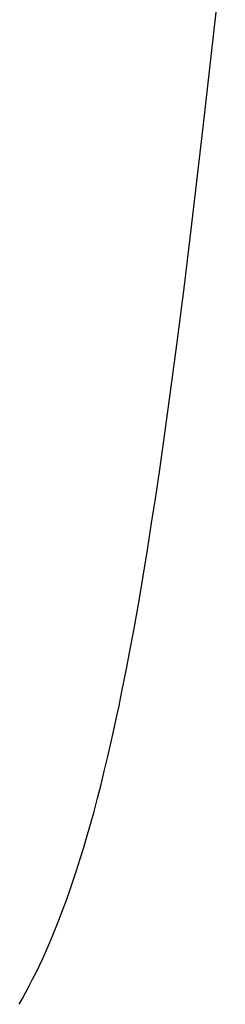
# Model space of a CAD drawing. Header units: inches. Extents: x 0 to 262, y 0 to 169.
# Tile 75 of 105: x 139.0003 to 139.014, y 85.8587 to 85.924. Entities that reach past the tile are written whole.
import ezdxf

# ---------------------------------------------------------------- set-up
doc = ezdxf.new("R2010")
doc.units = ezdxf.units.IN
doc.header["$LTSCALE"] = 14.384615
doc.header["$MEASUREMENT"] = 0
doc.linetypes.add('HIDDEN', pattern=[0.2, 0.1, -0.1])
doc.layers.add('DEFAULT_2', color=8, linetype='HIDDEN')

msp = doc.modelspace()

# ---------------------------------------------------------------- linework, layer by layer
at = {"layer": 'DEFAULT_2', "color": 8, "linetype": 'HIDDEN'}
for p, q in [((139.012535, 85.916848), (139.013999, 85.929846)), ((139.011846, 85.910985), (139.012535, 85.916848)), ((139.01126, 85.906189), (139.011846, 85.910985)), ((139.010779, 85.902418), (139.01126, 85.906189)), ((139.010409, 85.899629), (139.010779, 85.902418)), ((139.010031, 85.896876), (139.010409, 85.899629)), ((139.009643, 85.894158), (139.010031, 85.896876)), ((139.009377, 85.892367), (139.009643, 85.894158)), ((139.009105, 85.890592), (139.009377, 85.892367)), ((139.008827, 85.888833), (139.009105, 85.890592)), ((139.00854, 85.887087), (139.008827, 85.888833)), ((139.008244, 85.88535), (139.00854, 85.887087)), ((139.007937, 85.883623), (139.008244, 85.88535))]:
    msp.add_line(p, q, dxfattribs=at)
msp.add_lwpolyline([(139.000315, 85.85871), (139.000538, 85.859106), (139.000761, 85.859514), (139.000983, 85.859934), (139.001205, 85.860366), (139.001427, 85.860813), (139.001649, 85.861274), (139.001872, 85.861751), (139.002094, 85.862244), (139.002317, 85.862754), (139.002541, 85.863284), (139.002766, 85.863835), (139.002992, 85.864408), (139.003218, 85.865002), (139.003445, 85.865617), (139.00367, 85.866252), (139.003896, 85.866909), (139.004121, 85.867589), (139.004347, 85.868297), (139.004575, 85.869039), (139.004806, 85.869817), (139.005042, 85.87064), (139.005278, 85.871496), (139.005513, 85.872379), (139.005743, 85.873276), (139.005963, 85.874166), (139.006174, 85.87505), (139.006376, 85.87592), (139.00657, 85.876783), (139.006757, 85.877639), (139.006938, 85.878492), (139.007114, 85.879343), (139.007286, 85.880194), (139.007454, 85.881048), (139.007618, 85.881904), (139.007937, 85.883623)], dxfattribs=at)

doc.saveas('drawing.dxf')
